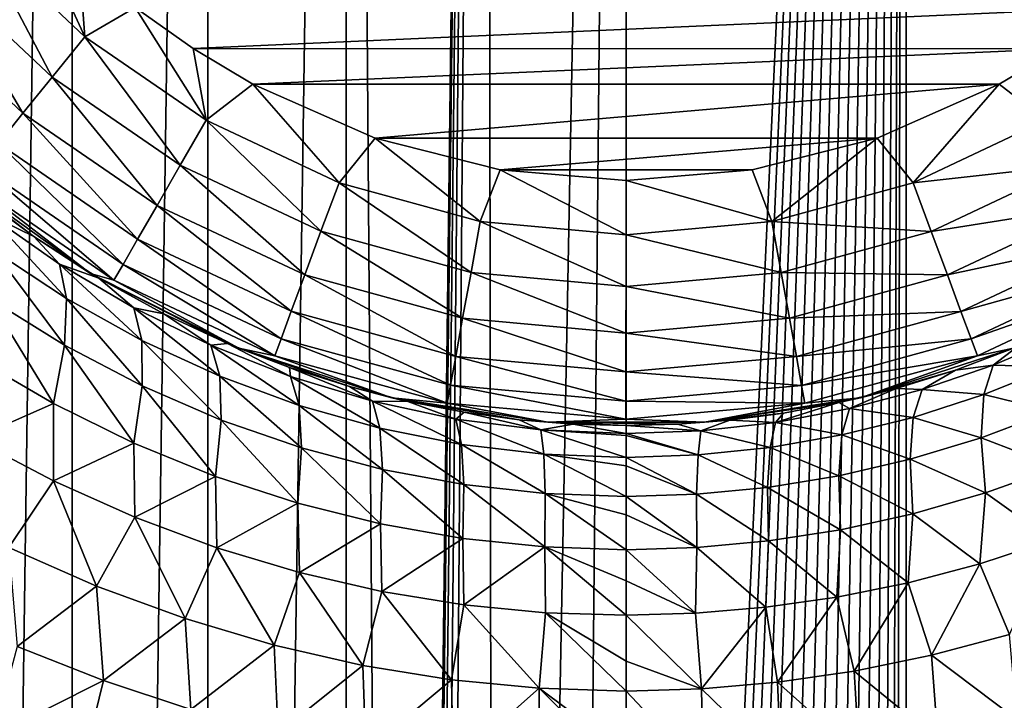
# Model space of a CAD drawing. Header units: millimetres. Extents: x -23 to 23, y -1 to 161.
# Tile 16 of 68: x -7 to 5, y 72 to 81. Entities that reach past the tile are written whole.
import ezdxf

# ---------------------------------------------------------------- set-up
doc = ezdxf.new("R2010")
doc.units = ezdxf.units.MM
doc.header["$LTSCALE"] = 79.788429
for name, color, linetype in [('12', 7, 'CONTINUOUS'), ('14', 7, 'CONTINUOUS'), ('2', 7, 'CONTINUOUS'), ('5', 7, 'CONTINUOUS'), ('6', 7, 'CONTINUOUS'), ('63', 7, 'CONTINUOUS'), ('9', 7, 'CONTINUOUS')]:
    doc.layers.add(name, color=color, linetype=linetype)

msp = doc.modelspace()

# ---------------------------------------------------------------- linework, layer by layer
at = {"layer": '12', "color": 7, "linetype": 'CONTINUOUS'}
for points in [[(-5.298, 80.385, 81), (6.006, 80.888, 81), (-6.008, 80.889, 81), (-5.298, 80.385, 81)], [(5.297, 80.383, 81), (6.006, 80.888, 81), (-5.298, 80.385, 81), (5.297, 80.383, 81)], [(-4.569, 79.951, 81), (5.297, 80.383, 81), (-5.298, 80.385, 81), (-4.569, 79.951, 81)], [(4.569, 79.949, 81), (5.297, 80.383, 81), (-4.569, 79.951, 81), (4.569, 79.949, 81)], [(-3.072, 79.29, 81), (4.569, 79.949, 81), (-4.569, 79.951, 81), (-3.072, 79.29, 81)], [(3.073, 79.29, 81), (4.569, 79.949, 81), (-3.072, 79.29, 81), (3.073, 79.29, 81)], [(-1.541, 78.899, 81), (3.073, 79.29, 81), (-3.072, 79.29, 81), (-1.541, 78.899, 81)], [(1.545, 78.899, 81), (3.073, 79.29, 81), (-1.541, 78.899, 81), (1.545, 78.899, 81)], [(0.002, 78.77, 81), (1.545, 78.899, 81), (-1.541, 78.899, 81), (0.002, 78.77, 81)]]:
    msp.add_3dface(points, dxfattribs=at)
at = {"layer": '14', "color": 7, "linetype": 'CONTINUOUS'}
for points in [[(-7.352, 82.112, 81), (-7.94, 81.769, 80.926), (-6.625, 80.53, 80.926), (-7.352, 82.112, 81)], [(-6.694, 81.465, 81), (-7.352, 82.112, 81), (-6.625, 80.53, 80.926), (-6.694, 81.465, 81)], [(-8.408, 81.34, 80.704), (-7.024, 80.037, 80.704), (-7.94, 81.769, 80.926), (-8.408, 81.34, 80.704)], [(-7.94, 81.769, 80.926), (-7.024, 80.037, 80.704), (-6.625, 80.53, 80.926), (-7.94, 81.769, 80.926)], [(-6.008, 80.889, 81), (-6.694, 81.465, 81), (-6.625, 80.53, 80.926), (-6.008, 80.889, 81)], [(-8.827, 80.955, 80.347), (-7.383, 79.594, 80.347), (-8.408, 81.34, 80.704), (-8.827, 80.955, 80.347)], [(-8.408, 81.34, 80.704), (-7.383, 79.594, 80.347), (-7.024, 80.037, 80.704), (-8.408, 81.34, 80.704)], [(-8.827, 80.955, 80.347), (-7.682, 79.224, 79.872), (-7.383, 79.594, 80.347), (-8.827, 80.955, 80.347)], [(-6.008, 80.889, 81), (-6.625, 80.53, 80.926), (-5.14, 79.509, 80.926), (-6.008, 80.889, 81)], [(-5.298, 80.385, 81), (-6.008, 80.889, 81), (-5.14, 79.509, 80.926), (-5.298, 80.385, 81)], [(-7.024, 80.037, 80.704), (-5.457, 78.959, 80.704), (-6.625, 80.53, 80.926), (-7.024, 80.037, 80.704)], [(-6.625, 80.53, 80.926), (-5.457, 78.959, 80.704), (-5.14, 79.509, 80.926), (-6.625, 80.53, 80.926)], [(-4.569, 79.951, 81), (-5.298, 80.385, 81), (-5.14, 79.509, 80.926), (-4.569, 79.951, 81)], [(5.297, 80.383, 81), (4.569, 79.949, 81), (5.14, 79.508, 80.926), (5.297, 80.383, 81)], [(-7.383, 79.594, 80.347), (-5.742, 78.465, 80.347), (-7.024, 80.037, 80.704), (-7.383, 79.594, 80.347)], [(-7.024, 80.037, 80.704), (-5.742, 78.465, 80.347), (-5.457, 78.959, 80.704), (-7.024, 80.037, 80.704)], [(-4.569, 79.951, 81), (-5.14, 79.509, 80.926), (-3.514, 78.743, 80.926), (-4.569, 79.951, 81)], [(-3.072, 79.29, 81), (-4.569, 79.951, 81), (-3.514, 78.743, 80.926), (-3.072, 79.29, 81)], [(4.569, 79.949, 81), (3.073, 79.29, 81), (3.514, 78.742, 80.926), (4.569, 79.949, 81)], [(4.569, 79.949, 81), (3.514, 78.742, 80.926), (5.14, 79.508, 80.926), (4.569, 79.949, 81)], [(-7.682, 79.224, 79.872), (-5.979, 78.053, 79.872), (-7.383, 79.594, 80.347), (-7.682, 79.224, 79.872)], [(-7.383, 79.594, 80.347), (-5.979, 78.053, 79.872), (-5.742, 78.465, 80.347), (-7.383, 79.594, 80.347)], [(-5.457, 78.959, 80.704), (-3.735, 78.148, 80.704), (-5.14, 79.509, 80.926), (-5.457, 78.959, 80.704)], [(-5.14, 79.509, 80.926), (-3.735, 78.148, 80.704), (-3.514, 78.743, 80.926), (-5.14, 79.509, 80.926)], [(3.514, 78.742, 80.926), (5.458, 78.958, 80.704), (5.14, 79.508, 80.926), (3.514, 78.742, 80.926)], [(-7.907, 78.946, 79.302), (-6.158, 77.743, 79.302), (-7.682, 79.224, 79.872), (-7.907, 78.946, 79.302)], [(-7.682, 79.224, 79.872), (-6.158, 77.743, 79.302), (-5.979, 78.053, 79.872), (-7.682, 79.224, 79.872)], [(-3.072, 79.29, 81), (-3.514, 78.743, 80.926), (-1.785, 78.268, 80.926), (-3.072, 79.29, 81)], [(-1.541, 78.899, 81), (-3.072, 79.29, 81), (-1.785, 78.268, 80.926), (-1.541, 78.899, 81)], [(3.073, 79.29, 81), (1.545, 78.899, 81), (1.784, 78.267, 80.926), (3.073, 79.29, 81)], [(3.073, 79.29, 81), (1.784, 78.267, 80.926), (3.514, 78.742, 80.926), (3.073, 79.29, 81)], [(-5.742, 78.465, 80.347), (-3.933, 77.614, 80.347), (-5.457, 78.959, 80.704), (-5.742, 78.465, 80.347)], [(-5.457, 78.959, 80.704), (-3.933, 77.614, 80.347), (-3.735, 78.148, 80.704), (-5.457, 78.959, 80.704)], [(3.735, 78.147, 80.704), (5.458, 78.958, 80.704), (3.514, 78.742, 80.926), (3.735, 78.147, 80.704)], [(3.735, 78.147, 80.704), (5.742, 78.465, 80.347), (5.458, 78.958, 80.704), (3.735, 78.147, 80.704)], [(-8.271, 78.86, 78), (-6.555, 77.632, 78), (-8.047, 78.774, 78.668), (-8.271, 78.86, 78)], [(-8.047, 78.774, 78.668), (-6.269, 77.55, 78.668), (-7.907, 78.946, 79.302), (-8.047, 78.774, 78.668)], [(-7.907, 78.946, 79.302), (-6.269, 77.55, 78.668), (-6.158, 77.743, 79.302), (-7.907, 78.946, 79.302)], [(-1.541, 78.899, 81), (-1.785, 78.268, 80.926), (0, 78.106, 80.926), (-1.541, 78.899, 81)], [(0.002, 78.77, 81), (-1.541, 78.899, 81), (0, 78.106, 80.926), (0.002, 78.77, 81)], [(1.545, 78.899, 81), (0.002, 78.77, 81), (1.784, 78.267, 80.926), (1.545, 78.899, 81)], [(-8.047, 78.774, 78.668), (-6.555, 77.632, 78), (-6.269, 77.55, 78.668), (-8.047, 78.774, 78.668)], [(-3.735, 78.148, 80.704), (-1.898, 77.643, 80.704), (-3.514, 78.743, 80.926), (-3.735, 78.148, 80.704)], [(-3.514, 78.743, 80.926), (-1.898, 77.643, 80.704), (-1.785, 78.268, 80.926), (-3.514, 78.743, 80.926)], [(0.002, 78.77, 81), (0, 78.106, 80.926), (1.784, 78.267, 80.926), (0.002, 78.77, 81)], [(1.784, 78.267, 80.926), (3.735, 78.147, 80.704), (3.514, 78.742, 80.926), (1.784, 78.267, 80.926)], [(-5.979, 78.053, 79.872), (-4.099, 77.168, 79.872), (-5.742, 78.465, 80.347), (-5.979, 78.053, 79.872)], [(-5.742, 78.465, 80.347), (-4.099, 77.168, 79.872), (-3.933, 77.614, 80.347), (-5.742, 78.465, 80.347)], [(3.933, 77.613, 80.347), (5.742, 78.465, 80.347), (3.735, 78.147, 80.704), (3.933, 77.613, 80.347)], [(3.933, 77.613, 80.347), (5.98, 78.052, 79.872), (5.742, 78.465, 80.347), (3.933, 77.613, 80.347)], [(-1.898, 77.643, 80.704), (0, 77.471, 80.704), (-1.785, 78.268, 80.926), (-1.898, 77.643, 80.704)], [(-1.785, 78.268, 80.926), (0, 77.471, 80.704), (0, 78.106, 80.926), (-1.785, 78.268, 80.926)], [(0, 78.106, 80.926), (1.898, 77.642, 80.704), (1.784, 78.267, 80.926), (0, 78.106, 80.926)], [(1.898, 77.642, 80.704), (3.735, 78.147, 80.704), (1.784, 78.267, 80.926), (1.898, 77.642, 80.704)], [(-3.933, 77.614, 80.347), (-2.001, 77.082, 80.347), (-3.735, 78.148, 80.704), (-3.933, 77.614, 80.347)], [(-3.735, 78.148, 80.704), (-2.001, 77.082, 80.347), (-1.898, 77.643, 80.704), (-3.735, 78.148, 80.704)], [(0, 77.471, 80.704), (1.898, 77.642, 80.704), (0, 78.106, 80.926), (0, 77.471, 80.704)], [(1.898, 77.642, 80.704), (3.933, 77.613, 80.347), (3.735, 78.147, 80.704), (1.898, 77.642, 80.704)], [(-6.158, 77.743, 79.302), (-4.224, 76.832, 79.302), (-5.979, 78.053, 79.872), (-6.158, 77.743, 79.302)], [(-5.979, 78.053, 79.872), (-4.224, 76.832, 79.302), (-4.099, 77.168, 79.872), (-5.979, 78.053, 79.872)], [(4.099, 77.167, 79.872), (5.98, 78.052, 79.872), (3.933, 77.613, 80.347), (4.099, 77.167, 79.872)], [(4.099, 77.167, 79.872), (6.159, 77.742, 79.302), (5.98, 78.052, 79.872), (4.099, 77.167, 79.872)], [(-6.555, 77.632, 78), (-4.742, 76.716, 78), (-6.269, 77.55, 78.668), (-6.555, 77.632, 78)], [(-6.269, 77.55, 78.668), (-4.301, 76.624, 78.668), (-6.158, 77.743, 79.302), (-6.269, 77.55, 78.668)], [(-6.158, 77.743, 79.302), (-4.301, 76.624, 78.668), (-4.224, 76.832, 79.302), (-6.158, 77.743, 79.302)], [(-2.001, 77.082, 80.347), (-0.001, 76.901, 80.347), (-1.898, 77.643, 80.704), (-2.001, 77.082, 80.347)], [(-1.898, 77.643, 80.704), (-0.001, 76.901, 80.347), (0, 77.471, 80.704), (-1.898, 77.643, 80.704)], [(0, 77.471, 80.704), (2, 77.082, 80.347), (1.898, 77.642, 80.704), (0, 77.471, 80.704)], [(2, 77.082, 80.347), (3.933, 77.613, 80.347), (1.898, 77.642, 80.704), (2, 77.082, 80.347)], [(4.223, 76.831, 79.302), (6.159, 77.742, 79.302), (4.099, 77.167, 79.872), (4.223, 76.831, 79.302)], [(4.223, 76.831, 79.302), (6.27, 77.55, 78.668), (6.159, 77.742, 79.302), (4.223, 76.831, 79.302)], [(-6.269, 77.55, 78.668), (-4.742, 76.716, 78), (-4.301, 76.624, 78.668), (-6.269, 77.55, 78.668)], [(-4.099, 77.168, 79.872), (-2.086, 76.614, 79.872), (-3.933, 77.614, 80.347), (-4.099, 77.168, 79.872)], [(-3.933, 77.614, 80.347), (-2.086, 76.614, 79.872), (-2.001, 77.082, 80.347), (-3.933, 77.614, 80.347)], [(2, 77.082, 80.347), (4.099, 77.167, 79.872), (3.933, 77.613, 80.347), (2, 77.082, 80.347)], [(4.301, 76.623, 78.668), (6.27, 77.55, 78.668), (4.223, 76.831, 79.302), (4.301, 76.623, 78.668)], [(4.301, 76.623, 78.668), (4.743, 76.715, 78), (6.27, 77.55, 78.668), (4.301, 76.623, 78.668)], [(-0.001, 76.901, 80.347), (2, 77.082, 80.347), (0, 77.471, 80.704), (-0.001, 76.901, 80.347)], [(-4.224, 76.832, 79.302), (-2.15, 76.262, 79.302), (-4.099, 77.168, 79.872), (-4.224, 76.832, 79.302)], [(-4.099, 77.168, 79.872), (-2.15, 76.262, 79.302), (-2.086, 76.614, 79.872), (-4.099, 77.168, 79.872)], [(2.085, 76.614, 79.872), (4.099, 77.167, 79.872), (2, 77.082, 80.347), (2.085, 76.614, 79.872)], [(2.085, 76.614, 79.872), (4.223, 76.831, 79.302), (4.099, 77.167, 79.872), (2.085, 76.614, 79.872)], [(-2.086, 76.614, 79.872), (-0.001, 76.425, 79.872), (-2.001, 77.082, 80.347), (-2.086, 76.614, 79.872)], [(-2.001, 77.082, 80.347), (-0.001, 76.425, 79.872), (-0.001, 76.901, 80.347), (-2.001, 77.082, 80.347)], [(-0.001, 76.901, 80.347), (2.085, 76.614, 79.872), (2, 77.082, 80.347), (-0.001, 76.901, 80.347)], [(-0.001, 76.425, 79.872), (2.085, 76.614, 79.872), (-0.001, 76.901, 80.347), (-0.001, 76.425, 79.872)], [(-4.301, 76.624, 78.668), (-2.19, 76.044, 78.668), (-4.224, 76.832, 79.302), (-4.301, 76.624, 78.668)], [(-4.224, 76.832, 79.302), (-2.19, 76.044, 78.668), (-2.15, 76.262, 79.302), (-4.224, 76.832, 79.302)], [(2.149, 76.261, 79.302), (4.223, 76.831, 79.302), (2.085, 76.614, 79.872), (2.149, 76.261, 79.302)], [(2.149, 76.261, 79.302), (4.301, 76.623, 78.668), (4.223, 76.831, 79.302), (2.149, 76.261, 79.302)], [(-4.742, 76.716, 78), (-2.866, 76.109, 78), (-4.301, 76.624, 78.668), (-4.742, 76.716, 78)], [(2.87, 76.109, 78), (4.743, 76.715, 78), (4.301, 76.623, 78.668), (2.87, 76.109, 78)], [(-4.301, 76.624, 78.668), (-2.866, 76.109, 78), (-2.19, 76.044, 78.668), (-4.301, 76.624, 78.668)], [(-2.15, 76.262, 79.302), (-0.001, 76.068, 79.302), (-2.086, 76.614, 79.872), (-2.15, 76.262, 79.302)], [(-2.086, 76.614, 79.872), (-0.001, 76.068, 79.302), (-0.001, 76.425, 79.872), (-2.086, 76.614, 79.872)], [(-0.001, 76.425, 79.872), (2.149, 76.261, 79.302), (2.085, 76.614, 79.872), (-0.001, 76.425, 79.872)], [(2.189, 76.043, 78.668), (4.301, 76.623, 78.668), (2.149, 76.261, 79.302), (2.189, 76.043, 78.668)], [(2.189, 76.043, 78.668), (2.87, 76.109, 78), (4.301, 76.623, 78.668), (2.189, 76.043, 78.668)], [(-0.001, 76.068, 79.302), (2.149, 76.261, 79.302), (-0.001, 76.425, 79.872), (-0.001, 76.068, 79.302)], [(-2.19, 76.044, 78.668), (-0.001, 75.845, 78.668), (-2.15, 76.262, 79.302), (-2.19, 76.044, 78.668)], [(-2.15, 76.262, 79.302), (-0.001, 75.845, 78.668), (-0.001, 76.068, 79.302), (-2.15, 76.262, 79.302)], [(-0.001, 76.068, 79.302), (2.189, 76.043, 78.668), (2.149, 76.261, 79.302), (-0.001, 76.068, 79.302)], [(-2.866, 76.109, 78), (-0.957, 75.808, 78), (-2.19, 76.044, 78.668), (-2.866, 76.109, 78)], [(-0.001, 75.845, 78.668), (2.189, 76.043, 78.668), (-0.001, 76.068, 79.302), (-0.001, 75.845, 78.668)], [(0.962, 75.808, 78), (2.87, 76.109, 78), (2.189, 76.043, 78.668), (0.962, 75.808, 78)], [(-2.19, 76.044, 78.668), (-0.957, 75.808, 78), (-0.001, 75.845, 78.668), (-2.19, 76.044, 78.668)], [(-0.001, 75.845, 78.668), (0.962, 75.808, 78), (2.189, 76.043, 78.668), (-0.001, 75.845, 78.668)], [(-0.957, 75.808, 78), (0.962, 75.808, 78), (-0.001, 75.845, 78.668), (-0.957, 75.808, 78)]]:
    msp.add_3dface(points, dxfattribs=at)
at = {"layer": '2', "color": 7, "linetype": 'CONTINUOUS'}
for points in [[(-6.779, 115.2, -21.978), (-8.402, 0, -21.41), (-8.403, 115.2, -21.41), (-6.779, 115.2, -21.978)], [(-6.78, 0, -21.978), (-8.402, 0, -21.41), (-6.779, 115.2, -21.978), (-6.78, 0, -21.978)], [(-5.118, 0, -22.423), (-6.78, 0, -21.978), (-5.118, 115.2, -22.423), (-5.118, 0, -22.423)], [(-5.118, 115.2, -22.423), (-6.78, 0, -21.978), (-6.779, 115.2, -21.978), (-5.118, 115.2, -22.423)], [(-3.428, 0, -22.743), (-5.118, 0, -22.423), (-3.428, 115.2, -22.743), (-3.428, 0, -22.743)], [(-3.428, 115.2, -22.743), (-5.118, 0, -22.423), (-5.118, 115.2, -22.423), (-3.428, 115.2, -22.743)], [(-3.428, 0, -22.743), (-3.428, 115.2, -22.743), (-2.781, 28.637, -22.831), (-3.428, 0, -22.743)], [(-3.428, 115.2, -22.743), (-1.719, 115.2, -22.936), (-2.781, 28.637, -22.831), (-3.428, 115.2, -22.743)], [(-2.781, 28.637, -22.831), (-1.719, 115.2, -22.936), (-2.767, 29.511, -22.833), (-2.781, 28.637, -22.831)], [(-2.767, 29.511, -22.833), (-1.719, 115.2, -22.936), (-2.753, 30.384, -22.835), (-2.767, 29.511, -22.833)], [(-2.753, 30.384, -22.835), (-1.719, 115.2, -22.936), (-2.725, 30.542, -22.838), (-2.753, 30.384, -22.835)], [(-2.725, 30.542, -22.838), (-1.719, 115.2, -22.936), (-2.649, 30.682, -22.847), (-2.725, 30.542, -22.838)], [(-2.649, 30.682, -22.847), (-1.719, 115.2, -22.936), (-2.532, 30.792, -22.86), (-2.649, 30.682, -22.847)], [(-2.532, 30.792, -22.86), (-1.719, 115.2, -22.936), (-2.387, 30.858, -22.876), (-2.532, 30.792, -22.86)], [(-2.387, 30.858, -22.876), (-1.719, 115.2, -22.936), (-1.596, 31.038, -22.945), (-2.387, 30.858, -22.876)], [(-1.719, 115.2, -22.936), (0, 115.2, -23), (-1.596, 31.038, -22.945), (-1.719, 115.2, -22.936)], [(-1.596, 31.038, -22.945), (0, 115.2, -23), (-0.799, 31.145, -22.986), (-1.596, 31.038, -22.945)], [(0, 115.2, -23), (0, 40.815, -23), (-0.799, 31.145, -22.986), (0, 115.2, -23)]]:
    msp.add_3dface(points, dxfattribs=at)
at = {"layer": '5', "color": 7, "linetype": 'CONTINUOUS'}
for points in [[(-8.026, 78.66, 27.186), (-7.25, 78.083, 27.564), (-8.271, 78.86, 78), (-8.026, 78.66, 27.186)], [(-8.271, 78.86, 78), (-7.25, 78.083, 27.564), (-6.555, 77.632, 78), (-8.271, 78.86, 78)], [(-7.25, 78.083, 27.564), (-6.455, 77.572, 27.93), (-6.555, 77.632, 78), (-7.25, 78.083, 27.564)], [(-5.66, 77.136, 28.269), (-4.878, 76.773, 28.57), (-6.555, 77.632, 78), (-5.66, 77.136, 28.269)], [(-6.555, 77.632, 78), (-4.878, 76.773, 28.57), (-4.742, 76.716, 78), (-6.555, 77.632, 78)], [(-6.455, 77.572, 27.93), (-5.66, 77.136, 28.269), (-6.555, 77.632, 78), (-6.455, 77.572, 27.93)], [(-4.878, 76.773, 28.57), (-4.119, 76.478, 28.827), (-4.742, 76.716, 78), (-4.878, 76.773, 28.57)], [(-4.119, 76.478, 28.827), (-3.385, 76.245, 29.039), (-4.742, 76.716, 78), (-4.119, 76.478, 28.827)], [(-4.742, 76.716, 78), (-3.385, 76.245, 29.039), (-2.866, 76.109, 78), (-4.742, 76.716, 78)], [(2.87, 76.109, 78), (4.034, 76.448, 28.811), (4.743, 76.715, 78), (2.87, 76.109, 78)], [(4.034, 76.448, 28.811), (4.789, 76.734, 28.547), (4.743, 76.715, 78), (4.034, 76.448, 28.811)], [(3.307, 76.222, 29.03), (4.034, 76.448, 28.811), (2.87, 76.109, 78), (3.307, 76.222, 29.03)], [(-3.385, 76.245, 29.039), (-2.673, 76.065, 29.209), (-2.866, 76.109, 78), (-3.385, 76.245, 29.039)], [(2.606, 76.049, 29.204), (3.307, 76.222, 29.03), (2.87, 76.109, 78), (2.606, 76.049, 29.204)], [(-1.981, 75.931, 29.338), (-1.307, 75.84, 29.429), (-2.866, 76.109, 78), (-1.981, 75.931, 29.338)], [(-2.866, 76.109, 78), (-1.307, 75.84, 29.429), (-0.957, 75.808, 78), (-2.866, 76.109, 78)], [(-2.673, 76.065, 29.209), (-1.981, 75.931, 29.338), (-2.866, 76.109, 78), (-2.673, 76.065, 29.209)], [(0.962, 75.808, 78), (2.606, 76.049, 29.204), (2.87, 76.109, 78), (0.962, 75.808, 78)], [(1.928, 75.922, 29.336), (2.606, 76.049, 29.204), (0.962, 75.808, 78), (1.928, 75.922, 29.336)], [(-1.307, 75.84, 29.429), (-0.647, 75.787, 29.482), (-0.957, 75.808, 78), (-1.307, 75.84, 29.429)], [(0.629, 75.786, 29.482), (1.271, 75.836, 29.428), (0.962, 75.808, 78), (0.629, 75.786, 29.482)], [(1.271, 75.836, 29.428), (1.928, 75.922, 29.336), (0.962, 75.808, 78), (1.271, 75.836, 29.428)], [(0.001, 75.77, 29.5), (0.629, 75.786, 29.482), (-0.957, 75.808, 78), (0.001, 75.77, 29.5)], [(-0.957, 75.808, 78), (0.629, 75.786, 29.482), (0.962, 75.808, 78), (-0.957, 75.808, 78)], [(-0.647, 75.787, 29.482), (0.001, 75.77, 29.5), (-0.957, 75.808, 78), (-0.647, 75.787, 29.482)]]:
    msp.add_3dface(points, dxfattribs=at)
at = {"layer": '6', "color": 7, "linetype": 'CONTINUOUS'}
for points in [[(5.344, 76.869, 27.157), (4.789, 76.734, 28.547), (4.495, 76.509, 27.491), (5.344, 76.869, 27.157)], [(5.344, 76.869, 27.157), (4.495, 76.509, 27.491), (5.23, 76.487, 26.1), (5.344, 76.869, 27.157)], [(4.789, 76.734, 28.547), (4.034, 76.448, 28.811), (4.495, 76.509, 27.491), (4.789, 76.734, 28.547)], [(4.034, 76.448, 28.811), (3.307, 76.222, 29.03), (3.624, 76.21, 27.786), (4.034, 76.448, 28.811)], [(4.495, 76.509, 27.491), (4.034, 76.448, 28.811), (3.624, 76.21, 27.786), (4.495, 76.509, 27.491)], [(4.495, 76.509, 27.491), (3.624, 76.21, 27.786), (4.38, 76.147, 26.43), (4.495, 76.509, 27.491)], [(5.23, 76.487, 26.1), (4.495, 76.509, 27.491), (4.38, 76.147, 26.43), (5.23, 76.487, 26.1)], [(5.23, 76.487, 26.1), (4.38, 76.147, 26.43), (5.211, 75.945, 25.11), (5.23, 76.487, 26.1)], [(3.307, 76.222, 29.03), (2.606, 76.049, 29.204), (2.734, 75.976, 28.031), (3.307, 76.222, 29.03)], [(3.624, 76.21, 27.786), (3.307, 76.222, 29.03), (2.734, 75.976, 28.031), (3.624, 76.21, 27.786)], [(3.624, 76.21, 27.786), (2.734, 75.976, 28.031), (3.516, 75.869, 26.717), (3.624, 76.21, 27.786)], [(4.38, 76.147, 26.43), (3.624, 76.21, 27.786), (3.516, 75.869, 26.717), (4.38, 76.147, 26.43)], [(4.38, 76.147, 26.43), (3.516, 75.869, 26.717), (4.348, 75.62, 25.435), (4.38, 76.147, 26.43)], [(5.211, 75.945, 25.11), (4.38, 76.147, 26.43), (4.348, 75.62, 25.435), (5.211, 75.945, 25.11)], [(2.606, 76.049, 29.204), (1.928, 75.922, 29.336), (1.83, 75.807, 28.215), (2.606, 76.049, 29.204)], [(2.734, 75.976, 28.031), (2.606, 76.049, 29.204), (1.83, 75.807, 28.215), (2.734, 75.976, 28.031)], [(2.734, 75.976, 28.031), (1.83, 75.807, 28.215), (2.642, 75.653, 26.953), (2.734, 75.976, 28.031)], [(3.516, 75.869, 26.717), (2.734, 75.976, 28.031), (2.642, 75.653, 26.953), (3.516, 75.869, 26.717)], [(5.211, 75.945, 25.11), (4.348, 75.62, 25.435), (5.286, 75.26, 24.216), (5.211, 75.945, 25.11)], [(1.271, 75.836, 29.428), (0.629, 75.786, 29.482), (0.917, 75.705, 28.331), (1.271, 75.836, 29.428)], [(1.83, 75.807, 28.215), (1.271, 75.836, 29.428), (0.917, 75.705, 28.331), (1.83, 75.807, 28.215)], [(1.928, 75.922, 29.336), (1.271, 75.836, 29.428), (1.83, 75.807, 28.215), (1.928, 75.922, 29.336)], [(3.516, 75.869, 26.717), (2.642, 75.653, 26.953), (3.478, 75.356, 25.714), (3.516, 75.869, 26.717)], [(4.348, 75.62, 25.435), (3.516, 75.869, 26.717), (3.478, 75.356, 25.714), (4.348, 75.62, 25.435)], [(0.629, 75.786, 29.482), (0.001, 75.77, 29.5), (0.917, 75.705, 28.331), (0.629, 75.786, 29.482)], [(0.917, 75.705, 28.331), (0.001, 75.77, 29.5), (0.001, 75.671, 28.371), (0.917, 75.705, 28.331)], [(0.917, 75.705, 28.331), (0.001, 75.671, 28.371), (0.881, 75.408, 27.238), (0.917, 75.705, 28.331)], [(1.762, 75.499, 27.129), (0.917, 75.705, 28.331), (0.881, 75.408, 27.238), (1.762, 75.499, 27.129)], [(1.83, 75.807, 28.215), (0.917, 75.705, 28.331), (1.762, 75.499, 27.129), (1.83, 75.807, 28.215)], [(2.642, 75.653, 26.953), (1.83, 75.807, 28.215), (1.762, 75.499, 27.129), (2.642, 75.653, 26.953)], [(0.881, 75.408, 27.238), (0.001, 75.671, 28.371), (0, 75.645, 28.232), (0.881, 75.408, 27.238)], [(0, 75.378, 27.276), (0.881, 75.408, 27.238), (0, 75.645, 28.232), (0, 75.378, 27.276)], [(2.642, 75.653, 26.953), (1.762, 75.499, 27.129), (2.605, 75.153, 25.941), (2.642, 75.653, 26.953)], [(3.478, 75.356, 25.714), (2.642, 75.653, 26.953), (2.605, 75.153, 25.941), (3.478, 75.356, 25.714)], [(4.348, 75.62, 25.435), (3.478, 75.356, 25.714), (4.4, 74.943, 24.536), (4.348, 75.62, 25.435)], [(5.286, 75.26, 24.216), (4.348, 75.62, 25.435), (4.4, 74.943, 24.536), (5.286, 75.26, 24.216)], [(1.762, 75.499, 27.129), (0.881, 75.408, 27.238), (1.733, 75.01, 26.109), (1.762, 75.499, 27.129)], [(2.605, 75.153, 25.941), (1.762, 75.499, 27.129), (1.733, 75.01, 26.109), (2.605, 75.153, 25.941)], [(0.881, 75.408, 27.238), (0, 75.378, 27.276), (0.864, 74.926, 26.213), (0.881, 75.408, 27.238)], [(0.864, 74.926, 26.213), (0, 75.378, 27.276), (0, 75.275, 27.013), (0.864, 74.926, 26.213)], [(1.733, 75.01, 26.109), (0.881, 75.408, 27.238), (0.864, 74.926, 26.213), (1.733, 75.01, 26.109)], [(3.478, 75.356, 25.714), (2.605, 75.153, 25.941), (3.511, 74.687, 24.808), (3.478, 75.356, 25.714)], [(4.4, 74.943, 24.536), (3.478, 75.356, 25.714), (3.511, 74.687, 24.808), (4.4, 74.943, 24.536)], [(0, 74.898, 26.248), (0.864, 74.926, 26.213), (0, 75.275, 27.013), (0, 74.898, 26.248)], [(5.286, 75.26, 24.216), (4.4, 74.943, 24.536), (5.212, 74.363, 23.533), (5.286, 75.26, 24.216)], [(2.605, 75.153, 25.941), (1.733, 75.01, 26.109), (2.624, 74.492, 25.027), (2.605, 75.153, 25.941)], [(3.511, 74.687, 24.808), (2.605, 75.153, 25.941), (2.624, 74.492, 25.027), (3.511, 74.687, 24.808)], [(1.733, 75.01, 26.109), (0.864, 74.926, 26.213), (1.742, 74.355, 25.188), (1.733, 75.01, 26.109)], [(2.624, 74.492, 25.027), (1.733, 75.01, 26.109), (1.742, 74.355, 25.188), (2.624, 74.492, 25.027)], [(0.864, 74.926, 26.213), (0, 74.898, 26.248), (0.867, 74.274, 25.286), (0.864, 74.926, 26.213)], [(0.867, 74.274, 25.286), (0, 74.898, 26.248), (0, 74.675, 25.889), (0.867, 74.274, 25.286)], [(1.742, 74.355, 25.188), (0.864, 74.926, 26.213), (0.867, 74.274, 25.286), (1.742, 74.355, 25.188)], [(4.4, 74.943, 24.536), (3.511, 74.687, 24.808), (4.332, 74.076, 23.822), (4.4, 74.943, 24.536)], [(5.212, 74.363, 23.533), (4.4, 74.943, 24.536), (4.332, 74.076, 23.822), (5.212, 74.363, 23.533)], [(0, 74.247, 25.319), (0.867, 74.274, 25.286), (0, 74.675, 25.889), (0, 74.247, 25.319)], [(3.511, 74.687, 24.808), (2.624, 74.492, 25.027), (3.453, 73.844, 24.067), (3.511, 74.687, 24.808)], [(4.332, 74.076, 23.822), (3.511, 74.687, 24.808), (3.453, 73.844, 24.067), (4.332, 74.076, 23.822)], [(2.624, 74.492, 25.027), (1.742, 74.355, 25.188), (2.578, 73.667, 24.262), (2.624, 74.492, 25.027)], [(3.453, 73.844, 24.067), (2.624, 74.492, 25.027), (2.578, 73.667, 24.262), (3.453, 73.844, 24.067)], [(0.867, 74.274, 25.286), (0, 74.247, 25.319), (0.851, 73.469, 24.489), (0.867, 74.274, 25.286)], [(1.71, 73.543, 24.403), (0.867, 74.274, 25.286), (0.851, 73.469, 24.489), (1.71, 73.543, 24.403)], [(1.742, 74.355, 25.188), (0.867, 74.274, 25.286), (1.71, 73.543, 24.403), (1.742, 74.355, 25.188)], [(2.578, 73.667, 24.262), (1.742, 74.355, 25.188), (1.71, 73.543, 24.403), (2.578, 73.667, 24.262)], [(5.212, 74.363, 23.533), (4.332, 74.076, 23.822), (4.692, 73.21, 23.147), (5.212, 74.363, 23.533)], [(0.851, 73.469, 24.489), (0, 74.247, 25.319), (0, 73.866, 24.904), (0.851, 73.469, 24.489)], [(4.332, 74.076, 23.822), (3.453, 73.844, 24.067), (3.74, 72.957, 23.402), (4.332, 74.076, 23.822)], [(4.692, 73.21, 23.147), (4.332, 74.076, 23.822), (3.74, 72.957, 23.402), (4.692, 73.21, 23.147)], [(0, 73.445, 24.518), (0.851, 73.469, 24.489), (0, 73.866, 24.904), (0, 73.445, 24.518)], [(3.453, 73.844, 24.067), (2.578, 73.667, 24.262), (2.793, 72.762, 23.604), (3.453, 73.844, 24.067)], [(3.74, 72.957, 23.402), (3.453, 73.844, 24.067), (2.793, 72.762, 23.604), (3.74, 72.957, 23.402)], [(2.578, 73.667, 24.262), (1.71, 73.543, 24.403), (1.853, 72.624, 23.75), (2.578, 73.667, 24.262)], [(2.793, 72.762, 23.604), (2.578, 73.667, 24.262), (1.853, 72.624, 23.75), (2.793, 72.762, 23.604)], [(1.71, 73.543, 24.403), (0.851, 73.469, 24.489), (0.923, 72.542, 23.838), (1.71, 73.543, 24.403)], [(1.853, 72.624, 23.75), (1.71, 73.543, 24.403), (0.923, 72.542, 23.838), (1.853, 72.624, 23.75)], [(0.851, 73.469, 24.489), (0, 73.445, 24.518), (0.923, 72.542, 23.838), (0.851, 73.469, 24.489)], [(0.923, 72.542, 23.838), (0, 73.445, 24.518), (0, 72.881, 24.095), (0.923, 72.542, 23.838)], [(4.692, 73.21, 23.147), (3.74, 72.957, 23.402), (4.783, 72.168, 22.735), (4.692, 73.21, 23.147)], [(3.74, 72.957, 23.402), (2.793, 72.762, 23.604), (3.818, 71.922, 22.967), (3.74, 72.957, 23.402)], [(4.783, 72.168, 22.735), (3.74, 72.957, 23.402), (3.818, 71.922, 22.967), (4.783, 72.168, 22.735)], [(0, 72.515, 23.868), (0.923, 72.542, 23.838), (0, 72.881, 24.095), (0, 72.515, 23.868)], [(2.793, 72.762, 23.604), (1.853, 72.624, 23.75), (2.855, 71.732, 23.151), (2.793, 72.762, 23.604)], [(3.818, 71.922, 22.967), (2.793, 72.762, 23.604), (2.855, 71.732, 23.151), (3.818, 71.922, 22.967)], [(1.853, 72.624, 23.75), (0.923, 72.542, 23.838), (1.897, 71.596, 23.283), (1.853, 72.624, 23.75)], [(2.855, 71.732, 23.151), (1.853, 72.624, 23.75), (1.897, 71.596, 23.283), (2.855, 71.732, 23.151)], [(0.923, 72.542, 23.838), (0, 72.515, 23.868), (0.945, 71.514, 23.363), (0.923, 72.542, 23.838)], [(0.945, 71.514, 23.363), (0, 72.515, 23.868), (0, 71.757, 23.495), (0.945, 71.514, 23.363)], [(1.897, 71.596, 23.283), (0.923, 72.542, 23.838), (0.945, 71.514, 23.363), (1.897, 71.596, 23.283)]]:
    msp.add_3dface(points, dxfattribs=at)
at = {"layer": '63', "color": 7, "linetype": 'CONTINUOUS'}
for points in [[(0.175, 40.799, -22.999), (0, 40.815, -23), (3.428, 115.2, -22.743), (0.175, 40.799, -22.999)], [(0, 40.815, -23), (0, 115.2, -23), (3.428, 115.2, -22.743), (0, 40.815, -23)], [(0.355, 40.747, -22.997), (0.175, 40.799, -22.999), (3.428, 115.2, -22.743), (0.355, 40.747, -22.997)], [(0.548, 40.653, -22.993), (0.355, 40.747, -22.997), (3.428, 115.2, -22.743), (0.548, 40.653, -22.993)], [(0.756, 40.505, -22.988), (0.548, 40.653, -22.993), (3.428, 115.2, -22.743), (0.756, 40.505, -22.988)], [(0.975, 40.296, -22.979), (0.756, 40.505, -22.988), (3.428, 115.2, -22.743), (0.975, 40.296, -22.979)], [(1.201, 40.018, -22.969), (0.975, 40.296, -22.979), (3.428, 115.2, -22.743), (1.201, 40.018, -22.969)], [(1.432, 39.665, -22.955), (1.201, 40.018, -22.969), (3.428, 115.2, -22.743), (1.432, 39.665, -22.955)], [(1.666, 39.228, -22.94), (1.432, 39.665, -22.955), (3.428, 115.2, -22.743), (1.666, 39.228, -22.94)], [(1.902, 38.698, -22.921), (1.666, 39.228, -22.94), (3.428, 115.2, -22.743), (1.902, 38.698, -22.921)], [(2.138, 38.061, -22.9), (1.902, 38.698, -22.921), (3.428, 115.2, -22.743), (2.138, 38.061, -22.9)], [(2.371, 37.302, -22.877), (2.138, 38.061, -22.9), (3.428, 115.2, -22.743), (2.371, 37.302, -22.877)], [(2.598, 36.405, -22.853), (2.371, 37.302, -22.877), (3.428, 115.2, -22.743), (2.598, 36.405, -22.853)], [(2.81, 35.346, -22.828), (2.598, 36.405, -22.853), (3.428, 115.2, -22.743), (2.81, 35.346, -22.828)], [(3.001, 34.097, -22.803), (2.81, 35.346, -22.828), (3.428, 115.2, -22.743), (3.001, 34.097, -22.803)], [(3.153, 32.622, -22.783), (3.001, 34.097, -22.803), (3.428, 115.2, -22.743), (3.153, 32.622, -22.783)], [(3.241, 30.875, -22.77), (3.153, 32.622, -22.783), (3.428, 115.2, -22.743), (3.241, 30.875, -22.77)], [(3.428, 0, -22.743), (3.241, 30.875, -22.77), (3.428, 115.2, -22.743), (3.428, 0, -22.743)], [(6.78, 0, -21.978), (3.428, 0, -22.743), (6.779, 115.2, -21.978), (6.78, 0, -21.978)], [(3.428, 0, -22.743), (3.428, 115.2, -22.743), (6.779, 115.2, -21.978), (3.428, 0, -22.743)]]:
    msp.add_3dface(points, dxfattribs=at)
at = {"layer": '9', "color": 7, "linetype": 'CONTINUOUS'}
for points in [[(-7.25, 78.083, 27.564), (-8.026, 78.66, 27.186), (-7.804, 78.353, 26.07), (-7.25, 78.083, 27.564)], [(-6.935, 77.747, 26.504), (-7.25, 78.083, 27.564), (-7.804, 78.353, 26.07), (-6.935, 77.747, 26.504)], [(-6.935, 77.747, 26.504), (-7.804, 78.353, 26.07), (-6.85, 77.326, 25.423), (-6.935, 77.747, 26.504)], [(-6.85, 77.326, 25.423), (-7.804, 78.353, 26.07), (-7.742, 77.914, 24.971), (-6.85, 77.326, 25.423)], [(-6.455, 77.572, 27.93), (-7.25, 78.083, 27.564), (-6.935, 77.747, 26.504), (-6.455, 77.572, 27.93)], [(-6.874, 76.751, 24.412), (-7.742, 77.914, 24.971), (-7.798, 77.323, 23.946), (-6.874, 76.751, 24.412)], [(-6.85, 77.326, 25.423), (-7.742, 77.914, 24.971), (-6.874, 76.751, 24.412), (-6.85, 77.326, 25.423)], [(-6.027, 77.211, 26.924), (-6.455, 77.572, 27.93), (-6.935, 77.747, 26.504), (-6.027, 77.211, 26.924)], [(-6.027, 77.211, 26.924), (-6.935, 77.747, 26.504), (-5.926, 76.812, 25.852), (-6.027, 77.211, 26.924)], [(-5.926, 76.812, 25.852), (-6.935, 77.747, 26.504), (-6.85, 77.326, 25.423), (-5.926, 76.812, 25.852)], [(-5.66, 77.136, 28.269), (-6.455, 77.572, 27.93), (-6.027, 77.211, 26.924), (-5.66, 77.136, 28.269)], [(-7.009, 76.038, 23.503), (-7.798, 77.323, 23.946), (-7.971, 76.597, 23.026), (-7.009, 76.038, 23.503)], [(-6.874, 76.751, 24.412), (-7.798, 77.323, 23.946), (-7.009, 76.038, 23.503), (-6.874, 76.751, 24.412)], [(-5.925, 76.254, 24.848), (-6.85, 77.326, 25.423), (-6.874, 76.751, 24.412), (-5.925, 76.254, 24.848)], [(-5.926, 76.812, 25.852), (-6.85, 77.326, 25.423), (-5.925, 76.254, 24.848), (-5.926, 76.812, 25.852)], [(-5.084, 76.751, 27.317), (-5.66, 77.136, 28.269), (-6.027, 77.211, 26.924), (-5.084, 76.751, 27.317)], [(-5.084, 76.751, 27.317), (-6.027, 77.211, 26.924), (-4.975, 76.375, 26.246), (-5.084, 76.751, 27.317)], [(-4.975, 76.375, 26.246), (-6.027, 77.211, 26.924), (-5.926, 76.812, 25.852), (-4.975, 76.375, 26.246)], [(-4.878, 76.773, 28.57), (-5.66, 77.136, 28.269), (-5.084, 76.751, 27.317), (-4.878, 76.773, 28.57)], [(-4.975, 76.375, 26.246), (-5.926, 76.812, 25.852), (-4.955, 75.835, 25.243), (-4.975, 76.375, 26.246)], [(-4.955, 75.835, 25.243), (-5.926, 76.812, 25.852), (-5.925, 76.254, 24.848), (-4.955, 75.835, 25.243)], [(-6.024, 75.553, 23.943), (-6.874, 76.751, 24.412), (-7.009, 76.038, 23.503), (-6.024, 75.553, 23.943)], [(-5.925, 76.254, 24.848), (-6.874, 76.751, 24.412), (-6.024, 75.553, 23.943), (-5.925, 76.254, 24.848)], [(-4.109, 76.368, 27.667), (-4.878, 76.773, 28.57), (-5.084, 76.751, 27.317), (-4.109, 76.368, 27.667)], [(-4.109, 76.368, 27.667), (-5.084, 76.751, 27.317), (-4.003, 76.016, 26.593), (-4.109, 76.368, 27.667)], [(-4.003, 76.016, 26.593), (-5.084, 76.751, 27.317), (-4.975, 76.375, 26.246), (-4.003, 76.016, 26.593)], [(-4.119, 76.478, 28.827), (-4.878, 76.773, 28.57), (-4.109, 76.368, 27.667), (-4.119, 76.478, 28.827)], [(-7.009, 76.038, 23.503), (-7.971, 76.597, 23.026), (-7.991, 75.606, 22.37), (-7.009, 76.038, 23.503)], [(-3.385, 76.245, 29.039), (-4.119, 76.478, 28.827), (-3.106, 76.066, 27.96), (-3.385, 76.245, 29.039)], [(-3.106, 76.066, 27.96), (-4.119, 76.478, 28.827), (-4.109, 76.368, 27.667), (-3.106, 76.066, 27.96)], [(-4.003, 76.016, 26.593), (-4.975, 76.375, 26.246), (-3.972, 75.494, 25.586), (-4.003, 76.016, 26.593)], [(-3.972, 75.494, 25.586), (-4.975, 76.375, 26.246), (-4.955, 75.835, 25.243), (-3.972, 75.494, 25.586)], [(-3.106, 76.066, 27.96), (-4.109, 76.368, 27.667), (-3.014, 75.737, 26.88), (-3.106, 76.066, 27.96)], [(-3.014, 75.737, 26.88), (-4.109, 76.368, 27.667), (-4.003, 76.016, 26.593), (-3.014, 75.737, 26.88)], [(-5.025, 75.146, 24.338), (-5.925, 76.254, 24.848), (-6.024, 75.553, 23.943), (-5.025, 75.146, 24.338)], [(-4.955, 75.835, 25.243), (-5.925, 76.254, 24.848), (-5.025, 75.146, 24.338), (-4.955, 75.835, 25.243)], [(-2.673, 76.065, 29.209), (-3.385, 76.245, 29.039), (-3.106, 76.066, 27.96), (-2.673, 76.065, 29.209)], [(-2.083, 75.848, 28.183), (-2.673, 76.065, 29.209), (-3.106, 76.066, 27.96), (-2.083, 75.848, 28.183)], [(-2.083, 75.848, 28.183), (-3.106, 76.066, 27.96), (-2.013, 75.537, 27.095), (-2.083, 75.848, 28.183)], [(-2.013, 75.537, 27.095), (-3.106, 76.066, 27.96), (-3.014, 75.737, 26.88), (-2.013, 75.537, 27.095)], [(-1.981, 75.931, 29.338), (-2.673, 76.065, 29.209), (-2.083, 75.848, 28.183), (-1.981, 75.931, 29.338)], [(-7.011, 75.091, 22.829), (-7.009, 76.038, 23.503), (-7.991, 75.606, 22.37), (-7.011, 75.091, 22.829)], [(-6.024, 75.553, 23.943), (-7.009, 76.038, 23.503), (-7.011, 75.091, 22.829), (-6.024, 75.553, 23.943)], [(-3.014, 75.737, 26.88), (-4.003, 76.016, 26.593), (-2.98, 75.231, 25.866), (-3.014, 75.737, 26.88)], [(-2.98, 75.231, 25.866), (-4.003, 76.016, 26.593), (-3.972, 75.494, 25.586), (-2.98, 75.231, 25.866)], [(-4.017, 74.816, 24.676), (-4.955, 75.835, 25.243), (-5.025, 75.146, 24.338), (-4.017, 74.816, 24.676)], [(-3.972, 75.494, 25.586), (-4.955, 75.835, 25.243), (-4.017, 74.816, 24.676), (-3.972, 75.494, 25.586)], [(-1.044, 75.715, 28.323), (-1.981, 75.931, 29.338), (-2.083, 75.848, 28.183), (-1.044, 75.715, 28.323)], [(-1.044, 75.715, 28.323), (-2.083, 75.848, 28.183), (-1.006, 75.417, 27.23), (-1.044, 75.715, 28.323)], [(-1.006, 75.417, 27.23), (-2.083, 75.848, 28.183), (-2.013, 75.537, 27.095), (-1.006, 75.417, 27.23)], [(-1.307, 75.84, 29.429), (-1.981, 75.931, 29.338), (-1.044, 75.715, 28.323), (-1.307, 75.84, 29.429)], [(-0.647, 75.787, 29.482), (-1.307, 75.84, 29.429), (-1.044, 75.715, 28.323), (-0.647, 75.787, 29.482)], [(-2.013, 75.537, 27.095), (-3.014, 75.737, 26.88), (-1.985, 75.045, 26.075), (-2.013, 75.537, 27.095)], [(-1.985, 75.045, 26.075), (-3.014, 75.737, 26.88), (-2.98, 75.231, 25.866), (-1.985, 75.045, 26.075)], [(0.001, 75.671, 28.371), (-0.647, 75.787, 29.482), (-1.044, 75.715, 28.323), (0.001, 75.671, 28.371)], [(0, 75.645, 28.232), (0.001, 75.671, 28.371), (-1.044, 75.715, 28.323), (0, 75.645, 28.232)], [(0, 75.378, 27.276), (0, 75.645, 28.232), (-1.044, 75.715, 28.323), (0, 75.378, 27.276)], [(0, 75.378, 27.276), (-1.044, 75.715, 28.323), (-1.006, 75.417, 27.23), (0, 75.378, 27.276)], [(0.001, 75.77, 29.5), (-0.647, 75.787, 29.482), (0.001, 75.671, 28.371), (0.001, 75.77, 29.5)], [(-7.011, 75.091, 22.829), (-7.991, 75.606, 22.37), (-7.555, 74.274, 22.108), (-7.011, 75.091, 22.829)], [(-6.015, 74.645, 23.247), (-6.024, 75.553, 23.943), (-7.011, 75.091, 22.829), (-6.015, 74.645, 23.247)], [(-5.025, 75.146, 24.338), (-6.024, 75.553, 23.943), (-6.015, 74.645, 23.247), (-5.025, 75.146, 24.338)], [(-3.007, 74.564, 24.951), (-3.972, 75.494, 25.586), (-4.017, 74.816, 24.676), (-3.007, 74.564, 24.951)], [(-2.98, 75.231, 25.866), (-3.972, 75.494, 25.586), (-3.007, 74.564, 24.951), (-2.98, 75.231, 25.866)], [(-1.006, 75.417, 27.23), (-2.013, 75.537, 27.095), (-0.99, 74.935, 26.204), (-1.006, 75.417, 27.23)], [(-0.99, 74.935, 26.204), (-2.013, 75.537, 27.095), (-1.985, 75.045, 26.075), (-0.99, 74.935, 26.204)], [(0, 75.275, 27.013), (0, 75.378, 27.276), (-1.006, 75.417, 27.23), (0, 75.275, 27.013)], [(0, 74.898, 26.248), (0, 75.275, 27.013), (-1.006, 75.417, 27.23), (0, 74.898, 26.248)], [(0, 74.898, 26.248), (-1.006, 75.417, 27.23), (-0.99, 74.935, 26.204), (0, 74.898, 26.248)], [(-1.998, 74.386, 25.153), (-2.98, 75.231, 25.866), (-3.007, 74.564, 24.951), (-1.998, 74.386, 25.153)], [(-1.985, 75.045, 26.075), (-2.98, 75.231, 25.866), (-1.998, 74.386, 25.153), (-1.985, 75.045, 26.075)], [(-5.009, 74.27, 23.617), (-5.025, 75.146, 24.338), (-6.015, 74.645, 23.247), (-5.009, 74.27, 23.617)], [(-4.017, 74.816, 24.676), (-5.025, 75.146, 24.338), (-5.009, 74.27, 23.617), (-4.017, 74.816, 24.676)], [(-6.483, 73.803, 22.548), (-7.011, 75.091, 22.829), (-7.555, 74.274, 22.108), (-6.483, 73.803, 22.548)], [(-6.015, 74.645, 23.247), (-7.011, 75.091, 22.829), (-6.483, 73.803, 22.548), (-6.015, 74.645, 23.247)], [(-0.995, 74.282, 25.277), (-1.985, 75.045, 26.075), (-1.998, 74.386, 25.153), (-0.995, 74.282, 25.277)], [(-0.99, 74.935, 26.204), (-1.985, 75.045, 26.075), (-0.995, 74.282, 25.277), (-0.99, 74.935, 26.204)], [(0, 74.247, 25.319), (-0.99, 74.935, 26.204), (-0.995, 74.282, 25.277), (0, 74.247, 25.319)], [(0, 74.675, 25.889), (0, 74.898, 26.248), (-0.99, 74.935, 26.204), (0, 74.675, 25.889)], [(0, 74.247, 25.319), (0, 74.675, 25.889), (-0.99, 74.935, 26.204), (0, 74.247, 25.319)], [(-3.998, 73.967, 23.931), (-4.017, 74.816, 24.676), (-5.009, 74.27, 23.617), (-3.998, 73.967, 23.931)], [(-3.007, 74.564, 24.951), (-4.017, 74.816, 24.676), (-3.998, 73.967, 23.931), (-3.007, 74.564, 24.951)], [(-5.398, 73.404, 22.934), (-6.015, 74.645, 23.247), (-6.483, 73.803, 22.548), (-5.398, 73.404, 22.934)], [(-5.009, 74.27, 23.617), (-6.015, 74.645, 23.247), (-5.398, 73.404, 22.934), (-5.009, 74.27, 23.617)], [(-2.989, 73.735, 24.183), (-3.007, 74.564, 24.951), (-3.998, 73.967, 23.931), (-2.989, 73.735, 24.183)], [(-1.998, 74.386, 25.153), (-3.007, 74.564, 24.951), (-2.989, 73.735, 24.183), (-1.998, 74.386, 25.153)], [(-1.985, 73.573, 24.368), (-1.998, 74.386, 25.153), (-2.989, 73.735, 24.183), (-1.985, 73.573, 24.368)], [(-0.995, 74.282, 25.277), (-1.998, 74.386, 25.153), (-1.985, 73.573, 24.368), (-0.995, 74.282, 25.277)], [(-6.483, 73.803, 22.548), (-7.555, 74.274, 22.108), (-7.456, 73.062, 21.863), (-6.483, 73.803, 22.548)], [(-4.309, 73.079, 23.261), (-5.009, 74.27, 23.617), (-5.398, 73.404, 22.934), (-4.309, 73.079, 23.261)], [(-3.998, 73.967, 23.931), (-5.009, 74.27, 23.617), (-4.309, 73.079, 23.261), (-3.998, 73.967, 23.931)], [(-0.988, 73.476, 24.48), (-0.995, 74.282, 25.277), (-1.985, 73.573, 24.368), (-0.988, 73.476, 24.48)], [(0, 73.866, 24.904), (0, 74.247, 25.319), (-0.995, 74.282, 25.277), (0, 73.866, 24.904)], [(0, 73.445, 24.518), (0, 73.866, 24.904), (-0.995, 74.282, 25.277), (0, 73.445, 24.518)], [(0, 73.445, 24.518), (-0.995, 74.282, 25.277), (-0.988, 73.476, 24.48), (0, 73.445, 24.518)], [(-3.221, 72.83, 23.523), (-3.998, 73.967, 23.931), (-4.309, 73.079, 23.261), (-3.221, 72.83, 23.523)], [(-2.989, 73.735, 24.183), (-3.998, 73.967, 23.931), (-3.221, 72.83, 23.523), (-2.989, 73.735, 24.183)], [(-6.398, 72.646, 22.249), (-6.483, 73.803, 22.548), (-7.456, 73.062, 21.863), (-6.398, 72.646, 22.249)], [(-5.398, 73.404, 22.934), (-6.483, 73.803, 22.548), (-6.398, 72.646, 22.249), (-5.398, 73.404, 22.934)], [(-2.139, 72.654, 23.713), (-2.989, 73.735, 24.183), (-3.221, 72.83, 23.523), (-2.139, 72.654, 23.713)], [(-1.985, 73.573, 24.368), (-2.989, 73.735, 24.183), (-2.139, 72.654, 23.713), (-1.985, 73.573, 24.368)], [(-1.065, 72.55, 23.829), (-1.985, 73.573, 24.368), (-2.139, 72.654, 23.713), (-1.065, 72.55, 23.829)], [(-0.988, 73.476, 24.48), (-1.985, 73.573, 24.368), (-1.065, 72.55, 23.829), (-0.988, 73.476, 24.48)], [(0, 72.515, 23.868), (-0.988, 73.476, 24.48), (-1.065, 72.55, 23.829), (0, 72.515, 23.868)], [(0, 72.881, 24.095), (0, 73.445, 24.518), (-0.988, 73.476, 24.48), (0, 72.881, 24.095)], [(0, 72.515, 23.868), (0, 72.881, 24.095), (-0.988, 73.476, 24.48), (0, 72.515, 23.868)], [(-5.33, 72.291, 22.586), (-5.398, 73.404, 22.934), (-6.398, 72.646, 22.249), (-5.33, 72.291, 22.586)], [(-4.309, 73.079, 23.261), (-5.398, 73.404, 22.934), (-5.33, 72.291, 22.586), (-4.309, 73.079, 23.261)], [(-7.749, 71.968, 21.655), (-6.398, 72.646, 22.249), (-7.456, 73.062, 21.863), (-7.749, 71.968, 21.655)], [(-4.257, 72, 22.87), (-4.309, 73.079, 23.261), (-5.33, 72.291, 22.586), (-4.257, 72, 22.87)], [(-3.221, 72.83, 23.523), (-4.309, 73.079, 23.261), (-4.257, 72, 22.87), (-3.221, 72.83, 23.523)], [(-3.186, 71.775, 23.095), (-3.221, 72.83, 23.523), (-4.257, 72, 22.87), (-3.186, 71.775, 23.095)], [(-2.139, 72.654, 23.713), (-3.221, 72.83, 23.523), (-3.186, 71.775, 23.095), (-2.139, 72.654, 23.713)], [(-6.398, 72.646, 22.249), (-7.749, 71.968, 21.655), (-6.663, 71.563, 22.02), (-6.398, 72.646, 22.249)], [(-5.33, 72.291, 22.586), (-6.398, 72.646, 22.249), (-6.663, 71.563, 22.02), (-5.33, 72.291, 22.586)], [(-2.118, 71.615, 23.258), (-2.139, 72.654, 23.713), (-3.186, 71.775, 23.095), (-2.118, 71.615, 23.258)], [(-1.065, 72.55, 23.829), (-2.139, 72.654, 23.713), (-2.118, 71.615, 23.258), (-1.065, 72.55, 23.829)], [(-1.056, 71.519, 23.357), (-1.065, 72.55, 23.829), (-2.118, 71.615, 23.258), (-1.056, 71.519, 23.357)], [(0, 71.757, 23.495), (0, 72.515, 23.868), (-1.065, 72.55, 23.829), (0, 71.757, 23.495)], [(0, 71.487, 23.39), (0, 71.757, 23.495), (-1.065, 72.55, 23.829), (0, 71.487, 23.39)], [(0, 71.487, 23.39), (-1.065, 72.55, 23.829), (-1.056, 71.519, 23.357), (0, 71.487, 23.39)]]:
    msp.add_3dface(points, dxfattribs=at)

doc.saveas('drawing.dxf')
